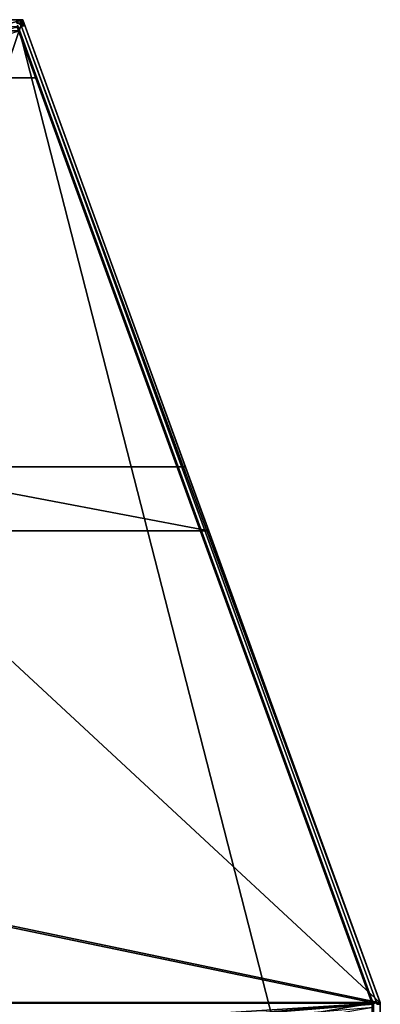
# Model space of a CAD drawing. Header units: inches. Extents: x -23.4 to 23.4, y -0.1 to 14.
# Tile 110 of 110: x 19.9 to 23.2, y 5 to 14. Entities that reach past the tile are written whole.
import ezdxf

# ---------------------------------------------------------------- set-up
doc = ezdxf.new("R2010")
doc.units = ezdxf.units.IN
doc.header["$LTSCALE"] = 65.185185
doc.header["$MEASUREMENT"] = 0
for name, color, linetype in [('11', 7, 'CONTINUOUS'), ('12', 7, 'CONTINUOUS'), ('14', 7, 'CONTINUOUS'), ('15', 7, 'CONTINUOUS'), ('17', 7, 'CONTINUOUS'), ('18', 7, 'CONTINUOUS'), ('19', 7, 'CONTINUOUS'), ('20', 7, 'CONTINUOUS'), ('213', 7, 'CONTINUOUS'), ('214', 7, 'CONTINUOUS'), ('215', 7, 'CONTINUOUS'), ('216', 7, 'CONTINUOUS'), ('217', 7, 'CONTINUOUS'), ('218', 7, 'CONTINUOUS'), ('228', 7, 'CONTINUOUS'), ('229', 7, 'CONTINUOUS'), ('230', 7, 'CONTINUOUS'), ('3', 7, 'CONTINUOUS'), ('441', 7, 'CONTINUOUS'), ('442', 7, 'CONTINUOUS'), ('46', 7, 'CONTINUOUS'), ('48', 7, 'CONTINUOUS'), ('49', 7, 'CONTINUOUS'), ('51', 7, 'CONTINUOUS'), ('53', 7, 'CONTINUOUS'), ('6', 7, 'CONTINUOUS'), ('61', 7, 'CONTINUOUS'), ('62', 7, 'CONTINUOUS'), ('66', 7, 'CONTINUOUS'), ('67', 7, 'CONTINUOUS'), ('72', 7, 'CONTINUOUS'), ('73', 7, 'CONTINUOUS'), ('78', 7, 'CONTINUOUS'), ('83', 7, 'CONTINUOUS'), ('86', 7, 'CONTINUOUS')]:
    doc.layers.add(name, color=color, linetype=linetype)

msp = doc.modelspace()

# ---------------------------------------------------------------- linework, layer by layer
at = {"layer": '11', "color": 7, "linetype": 'Continuous'}
for points in [[(19.8874, 13.9935, 0.031), (19.8721, 13.9984, 0.031), (19.8822, 13.9956, 13.7453), (19.8874, 13.9935, 0.031)], [(19.8961, 13.9891, 13.7453), (19.8874, 13.9935, 0.031), (19.8822, 13.9956, 13.7453), (19.8961, 13.9891, 13.7453)], [(19.9014, 13.9857, 0.031), (19.8874, 13.9935, 0.031), (19.8961, 13.9891, 13.7453), (19.9014, 13.9857, 0.031)], [(19.9084, 13.9802, 13.7453), (19.9014, 13.9857, 0.031), (19.8961, 13.9891, 13.7453), (19.9084, 13.9802, 13.7453)], [(19.9136, 13.9752, 0.031), (19.9014, 13.9857, 0.031), (19.9084, 13.9802, 13.7453), (19.9136, 13.9752, 0.031)], [(19.9188, 13.969, 13.7453), (19.9136, 13.9752, 0.031), (19.9084, 13.9802, 13.7453), (19.9188, 13.969, 13.7453)], [(19.9233, 13.9625, 0.031), (19.9136, 13.9752, 0.031), (19.9188, 13.969, 13.7453), (19.9233, 13.9625, 0.031)], [(19.9254, 13.959, 13.7462), (19.9233, 13.9625, 0.031), (19.9188, 13.969, 13.7453), (19.9254, 13.959, 13.7462)], [(19.9303, 13.948, 13.7471), (19.9303, 13.948, 0.031), (19.9233, 13.9625, 0.031), (19.9303, 13.948, 13.7471)], [(19.9303, 13.948, 13.7471), (19.9233, 13.9625, 0.031), (19.9254, 13.959, 13.7462), (19.9303, 13.948, 13.7471)]]:
    msp.add_3dface(points, dxfattribs=at)
at = {"layer": '12', "color": 7, "linetype": 'Continuous'}
for points in [[(23.1827, 5.0131, 0.031), (23.1827, 5.0131, 14.4917), (23.1852, 5.0052, 14.4923), (23.1827, 5.0131, 0.031)], [(23.1827, 5.0131, 0.031), (23.1852, 5.0052, 14.4923), (23.1863, 4.9998, 0.031), (23.1827, 5.0131, 0.031)], [(23.1852, 5.0052, 14.4923), (23.1867, 4.997, 14.493), (23.1863, 4.9998, 0.031), (23.1852, 5.0052, 14.4923)], [(23.1875, 4.9861, 14.493), (23.1875, 4.9861, 0.031), (23.1863, 4.9998, 0.031), (23.1875, 4.9861, 14.493)], [(23.1875, 4.9861, 14.493), (23.1863, 4.9998, 0.031), (23.1873, 4.9916, 14.493), (23.1875, 4.9861, 14.493)], [(23.1863, 4.9998, 0.031), (23.1867, 4.997, 14.493), (23.1873, 4.9916, 14.493), (23.1863, 4.9998, 0.031)]]:
    msp.add_3dface(points, dxfattribs=at)
at = {"layer": '14', "color": 7, "linetype": 'Continuous'}
for points in [[(19.8751, 13.9651, 0.031), (19.8836, 13.9603, 0.031), (19.8763, 13.9645, 13.7457), (19.8751, 13.9651, 0.031)], [(19.8763, 13.9645, 13.7457), (19.8836, 13.9603, 0.031), (19.8844, 13.9597, 13.7461), (19.8763, 13.9645, 13.7457)], [(19.8836, 13.9603, 0.031), (19.891, 13.9539, 0.031), (19.8844, 13.9597, 13.7461), (19.8836, 13.9603, 0.031)], [(19.8844, 13.9597, 13.7461), (19.891, 13.9539, 0.031), (19.8915, 13.9535, 13.7466), (19.8844, 13.9597, 13.7461)], [(19.891, 13.9539, 0.031), (19.897, 13.9462, 0.031), (19.8915, 13.9535, 13.7466), (19.891, 13.9539, 0.031)], [(19.8915, 13.9535, 13.7466), (19.897, 13.9462, 0.031), (19.8971, 13.9459, 13.7473), (19.8915, 13.9535, 13.7466)], [(19.897, 13.9462, 0.031), (19.9012, 13.9374, 0.031), (19.8971, 13.9459, 13.7473), (19.897, 13.9462, 0.031)], [(19.9012, 13.9374, 0.031), (19.9012, 13.9374, 13.748), (19.8971, 13.9459, 13.7473), (19.9012, 13.9374, 0.031)]]:
    msp.add_3dface(points, dxfattribs=at)
at = {"layer": '15', "color": 7, "linetype": 'Continuous'}
for points in [[(23.1536, 5.0025, 0.031), (23.1558, 4.9944, 0.031), (23.1536, 5.0025, 14.4925), (23.1536, 5.0025, 0.031)], [(23.1536, 5.0025, 14.4925), (23.1558, 4.9944, 0.031), (23.1545, 4.9998, 14.4928), (23.1536, 5.0025, 14.4925)], [(23.1558, 4.9944, 0.031), (23.1552, 4.997, 14.493), (23.1545, 4.9998, 14.4928), (23.1558, 4.9944, 0.031)], [(23.1552, 4.997, 14.493), (23.1558, 4.9944, 0.031), (23.1562, 4.9916, 14.493), (23.1552, 4.997, 14.493)], [(23.1558, 4.9944, 0.031), (23.1565, 4.9861, 0.031), (23.1562, 4.9916, 14.493), (23.1558, 4.9944, 0.031)], [(23.1565, 4.9861, 0.031), (23.1565, 4.9861, 14.493), (23.1562, 4.9916, 14.493), (23.1565, 4.9861, 0.031)]]:
    msp.add_3dface(points, dxfattribs=at)
at = {"layer": '17', "color": 7, "linetype": 'Continuous'}
for points in [[(19.8561, 14, 0.031), (19.8721, 13.9984, 0.031), (19.8874, 13.9935, 0.031), (19.8561, 14, 0.031)], [(19.8561, 14, 0.031), (19.8874, 13.9935, 0.031), (19.9014, 13.9857, 0.031), (19.8561, 14, 0.031)], [(19.8561, 14, 0.031), (19.9014, 13.9857, 0.031), (19.9136, 13.9752, 0.031), (19.8561, 14, 0.031)], [(19.8561, 14, 0.031), (19.9136, 13.9752, 0.031), (19.8561, 13.969, 0.031), (19.8561, 14, 0.031)], [(19.9136, 13.9752, 0.031), (19.9233, 13.9625, 0.031), (19.8561, 13.969, 0.031), (19.9136, 13.9752, 0.031)], [(19.8561, 13.969, 0.031), (19.9233, 13.9625, 0.031), (19.8658, 13.968, 0.031), (19.8561, 13.969, 0.031)], [(19.8658, 13.968, 0.031), (19.9233, 13.9625, 0.031), (19.8751, 13.9651, 0.031), (19.8658, 13.968, 0.031)], [(19.8751, 13.9651, 0.031), (19.9233, 13.9625, 0.031), (19.8836, 13.9603, 0.031), (19.8751, 13.9651, 0.031)], [(19.9233, 13.9625, 0.031), (19.9303, 13.948, 0.031), (19.8836, 13.9603, 0.031), (19.9233, 13.9625, 0.031)], [(19.8836, 13.9603, 0.031), (19.9303, 13.948, 0.031), (19.891, 13.9539, 0.031), (19.8836, 13.9603, 0.031)], [(19.891, 13.9539, 0.031), (19.9303, 13.948, 0.031), (19.897, 13.9462, 0.031), (19.891, 13.9539, 0.031)], [(19.897, 13.9462, 0.031), (19.9303, 13.948, 0.031), (19.9012, 13.9374, 0.031), (19.897, 13.9462, 0.031)], [(19.9303, 13.948, 0.031), (23.1827, 5.0131, 0.031), (19.9012, 13.9374, 0.031), (19.9303, 13.948, 0.031)], [(19.9012, 13.9374, 0.031), (23.1827, 5.0131, 0.031), (23.1536, 5.0025, 0.031), (19.9012, 13.9374, 0.031)], [(23.1827, 5.0131, 0.031), (23.1863, 4.9998, 0.031), (23.1536, 5.0025, 0.031), (23.1827, 5.0131, 0.031)], [(23.1536, 5.0025, 0.031), (23.1863, 4.9998, 0.031), (23.1558, 4.9944, 0.031), (23.1536, 5.0025, 0.031)], [(23.1863, 4.9998, 0.031), (23.1875, 4.9861, 0.031), (23.1558, 4.9944, 0.031), (23.1863, 4.9998, 0.031)], [(23.1558, 4.9944, 0.031), (23.1875, 4.9861, 0.031), (23.1565, 4.9861, 0.031), (23.1558, 4.9944, 0.031)]]:
    msp.add_3dface(points, dxfattribs=at)
at = {"layer": '18', "color": 7, "linetype": 'Continuous'}
for points in [[(23.1867, 4.997, 14.493), (23.1552, 4.997, 14.493), (23.1562, 4.9916, 14.493), (23.1867, 4.997, 14.493)], [(23.1873, 4.9916, 14.493), (23.1867, 4.997, 14.493), (23.1562, 4.9916, 14.493), (23.1873, 4.9916, 14.493)], [(23.1565, 4.9861, 14.493), (23.1873, 4.9916, 14.493), (23.1562, 4.9916, 14.493), (23.1565, 4.9861, 14.493)], [(23.1875, 4.9861, 14.493), (23.1873, 4.9916, 14.493), (23.1565, 4.9861, 14.493), (23.1875, 4.9861, 14.493)]]:
    msp.add_3dface(points, dxfattribs=at)
at = {"layer": '19', "color": 7, "linetype": 'Continuous'}
for points in [[(19.8675, 13.9676, 13.7454), (19.9188, 13.969, 13.7453), (19.8674, 13.969, 13.7453), (19.8675, 13.9676, 13.7454)], [(19.9188, 13.969, 13.7453), (19.8675, 13.9676, 13.7454), (19.8763, 13.9645, 13.7457), (19.9188, 13.969, 13.7453)], [(19.9188, 13.969, 13.7453), (19.8763, 13.9645, 13.7457), (19.8844, 13.9597, 13.7461), (19.9188, 13.969, 13.7453)], [(19.9254, 13.959, 13.7462), (19.9188, 13.969, 13.7453), (19.8844, 13.9597, 13.7461), (19.9254, 13.959, 13.7462)], [(19.9254, 13.959, 13.7462), (19.8844, 13.9597, 13.7461), (19.8915, 13.9535, 13.7466), (19.9254, 13.959, 13.7462)], [(19.9303, 13.948, 13.7471), (19.9254, 13.959, 13.7462), (19.8915, 13.9535, 13.7466), (19.9303, 13.948, 13.7471)], [(19.9303, 13.948, 13.7471), (19.8915, 13.9535, 13.7466), (19.8971, 13.9459, 13.7473), (19.9303, 13.948, 13.7471)], [(19.9012, 13.9374, 13.748), (19.9303, 13.948, 13.7471), (19.8971, 13.9459, 13.7473), (19.9012, 13.9374, 13.748)], [(23.1827, 5.0131, 14.4917), (19.9303, 13.948, 13.7471), (19.9012, 13.9374, 13.748), (23.1827, 5.0131, 14.4917)], [(23.1536, 5.0025, 14.4925), (23.1827, 5.0131, 14.4917), (19.9012, 13.9374, 13.748), (23.1536, 5.0025, 14.4925)], [(23.1852, 5.0052, 14.4923), (23.1827, 5.0131, 14.4917), (23.1536, 5.0025, 14.4925), (23.1852, 5.0052, 14.4923)], [(23.1852, 5.0052, 14.4923), (23.1536, 5.0025, 14.4925), (23.1545, 4.9998, 14.4928), (23.1852, 5.0052, 14.4923)], [(23.1552, 4.997, 14.493), (23.1852, 5.0052, 14.4923), (23.1545, 4.9998, 14.4928), (23.1552, 4.997, 14.493)], [(23.1867, 4.997, 14.493), (23.1852, 5.0052, 14.4923), (23.1552, 4.997, 14.493), (23.1867, 4.997, 14.493)]]:
    msp.add_3dface(points, dxfattribs=at)
at = {"layer": '20', "color": 7, "linetype": 'Continuous'}
for points in [[(19.9188, 13.969, 13.7453), (19.8822, 13.9956, 13.7453), (19.8674, 13.9992, 13.7453), (19.9188, 13.969, 13.7453)], [(19.9188, 13.969, 13.7453), (19.8674, 13.9992, 13.7453), (19.8674, 13.969, 13.7453), (19.9188, 13.969, 13.7453)], [(19.9188, 13.969, 13.7453), (19.8961, 13.9891, 13.7453), (19.8822, 13.9956, 13.7453), (19.9188, 13.969, 13.7453)], [(19.9188, 13.969, 13.7453), (19.9084, 13.9802, 13.7453), (19.8961, 13.9891, 13.7453), (19.9188, 13.969, 13.7453)]]:
    msp.add_3dface(points, dxfattribs=at)
at = {"layer": '213', "color": 7, "linetype": 'Continuous'}
for points in [[(23.1875, 5), (-23.1875, 2), (19.9114, 14), (23.1875, 5)], [(-23.1875, 2), (-19.9114, 14), (19.9114, 14), (-23.1875, 2)], [(23.1875, 5), (23.1875, 2), (-23.1875, 2), (23.1875, 5)]]:
    msp.add_3dface(points, dxfattribs=at)
at = {"layer": '214', "color": 7, "linetype": 'Continuous'}
for points in [[(19.9114, 14), (-19.9114, 14), (19.9114, 14, 11.671), (19.9114, 14)], [(19.9114, 14, 11.671), (-19.9114, 14), (18.524, 14, 11.671), (19.9114, 14, 11.671)]]:
    msp.add_3dface(points, dxfattribs=at)
at = {"layer": '215', "color": 7, "linetype": 'Continuous'}
for points in [[(23.1875, 5, 14.565), (-19.9114, 14, 13.815), (-23.1875, 5, 14.565), (23.1875, 5, 14.565)], [(-19.9114, 14, 13.815), (23.1875, 5, 14.565), (18.524, 9.3193, 14.2051), (-19.9114, 14, 13.815)], [(18.524, 9.3193, 14.2051), (23.1875, 5, 14.565), (21.6152, 9.3193, 14.2051), (18.524, 9.3193, 14.2051)]]:
    msp.add_3dface(points, dxfattribs=at)
at = {"layer": '216', "color": 7, "linetype": 'Continuous'}
for points in [[(23.1875, 2, 14.565), (23.1875, 5, 14.565), (-23.1875, 5, 14.565), (23.1875, 2, 14.565)], [(-23.1875, 2, 14.565), (23.1875, 2, 14.565), (-23.1875, 5, 14.565), (-23.1875, 2, 14.565)]]:
    msp.add_3dface(points, dxfattribs=at)
at = {"layer": '217', "color": 7, "linetype": 'Continuous'}
for points in [[(23.1875, 2, 14.565), (23.1875, 0.03, -0.03), (23.1875, 5, 14.565), (23.1875, 2, 14.565)], [(23.1875, 5, 14.565), (23.1875, 0.03, -0.03), (23.1875, 2), (23.1875, 5, 14.565)], [(23.1875, 5), (23.1875, 5, 14.565), (23.1875, 2), (23.1875, 5)]]:
    msp.add_3dface(points, dxfattribs=at)
at = {"layer": '218', "color": 7, "linetype": 'Continuous'}
for points in [[(23.1875, 5), (19.9114, 14), (19.9114, 14, 11.671), (23.1875, 5)], [(23.1875, 5), (19.9114, 14, 11.671), (21.4019, 9.9053, 11.671), (23.1875, 5)], [(21.6152, 9.3193, 12.257), (23.1875, 5), (21.4019, 9.9053, 11.671), (21.6152, 9.3193, 12.257)], [(23.1875, 5, 14.565), (23.1875, 5), (21.6152, 9.3193, 14.2051), (23.1875, 5, 14.565)], [(21.6152, 9.3193, 14.2051), (23.1875, 5), (21.6152, 9.3193, 12.257), (21.6152, 9.3193, 14.2051)]]:
    msp.add_3dface(points, dxfattribs=at)
at = {"layer": '228', "color": 7, "linetype": 'Continuous'}
for points in [[(18.524, 9.3193, 14.2051), (21.6152, 9.3193, 14.2051), (18.524, 9.3193, 12.257), (18.524, 9.3193, 14.2051)], [(21.6152, 9.3193, 14.2051), (21.6152, 9.3193, 12.257), (18.524, 9.3193, 12.257), (21.6152, 9.3193, 14.2051)]]:
    msp.add_3dface(points, dxfattribs=at)
at = {"layer": '229', "color": 7, "linetype": 'Continuous'}
for points in [[(21.6152, 9.3193, 12.257), (21.4019, 9.9053, 11.671), (18.524, 9.9053, 11.671), (21.6152, 9.3193, 12.257)], [(21.6152, 9.3193, 12.257), (18.524, 9.9053, 11.671), (18.524, 9.3193, 12.257), (21.6152, 9.3193, 12.257)]]:
    msp.add_3dface(points, dxfattribs=at)
at = {"layer": '230', "color": 7, "linetype": 'Continuous'}
for points in [[(19.9114, 14, 11.671), (18.524, 14, 11.671), (18.524, 9.9053, 11.671), (19.9114, 14, 11.671)], [(21.4019, 9.9053, 11.671), (19.9114, 14, 11.671), (18.524, 9.9053, 11.671), (21.4019, 9.9053, 11.671)]]:
    msp.add_3dface(points, dxfattribs=at)
at = {"layer": '3', "color": 7, "linetype": 'Continuous'}
for points in [[(19.9303, 13.948, 13.7471), (23.1827, 5.0131, 14.4917), (23.1827, 5.0131, 0.031), (19.9303, 13.948, 13.7471)], [(19.9303, 13.948, 0.031), (19.9303, 13.948, 13.7471), (23.1827, 5.0131, 0.031), (19.9303, 13.948, 0.031)]]:
    msp.add_3dface(points, dxfattribs=at)
at = {"layer": '441', "color": 7, "linetype": 'Continuous'}
for points in [[(23.1265, 1.2476, 0.031), (19.8829, 13.897, 0.031), (0, 13.897, 0.031), (23.1265, 1.2476, 0.031)], [(0, 1.2476, 0.031), (23.1265, 1.2476, 0.031), (0, 13.897, 0.031), (0, 1.2476, 0.031)], [(23.1265, 4.9863, 0.031), (19.8829, 13.897, 0.031), (23.1265, 1.2476, 0.031), (23.1265, 4.9863, 0.031)]]:
    msp.add_3dface(points, dxfattribs=at)
at = {"layer": '442', "color": 7, "linetype": 'Continuous'}
for points in [[(0, 4.997, 14.534), (23.112, 4.997, 14.534), (0, 1.072, 14.534), (0, 4.997, 14.534)], [(0, 1.072, 14.534), (23.112, 4.997, 14.534), (23.1265, 4.9571, 14.534), (0, 1.072, 14.534)]]:
    msp.add_3dface(points, dxfattribs=at)
at = {"layer": '46', "color": 7, "linetype": 'Continuous'}
for points in [[(23.1265, 4.9863), (-23.1265, 1.2476), (19.8829, 13.897), (23.1265, 4.9863)], [(23.1265, 1.2476), (-23.1265, 1.2476), (23.1265, 4.9863), (23.1265, 1.2476)]]:
    msp.add_3dface(points, dxfattribs=at)
at = {"layer": '48', "color": 7, "linetype": 'Continuous'}
for points in [[(-19.8829, 13.897, 13.788), (-20.0387, 13.469, 13.788), (20.0387, 13.469, 13.788), (-19.8829, 13.897, 13.788)], [(19.8829, 13.897, 13.788), (-19.8829, 13.897, 13.788), (20.0387, 13.469, 13.788), (19.8829, 13.897, 13.788)]]:
    msp.add_3dface(points, dxfattribs=at)
at = {"layer": '49', "color": 7, "linetype": 'Continuous'}
msp.add_3dface([(20.0387, 13.469, 13.757), (-20.0387, 13.469, 13.757), (19.8829, 13.897, 13.757), (20.0387, 13.469, 13.757)], dxfattribs=at)
at = {"layer": '51', "color": 7, "linetype": 'Continuous'}
for points in [[(-23.1265, 4.9863, 0.031), (23.1265, 1.2476, 0.031), (-19.8829, 13.897, 0.031), (-23.1265, 4.9863, 0.031)], [(-19.8829, 13.897, 0.031), (23.1265, 1.2476, 0.031), (19.8829, 13.897, 0.031), (-19.8829, 13.897, 0.031)], [(23.1265, 1.2476, 0.031), (23.1265, 4.9863, 0.031), (19.8829, 13.897, 0.031), (23.1265, 1.2476, 0.031)], [(-23.1265, 1.2476, 0.031), (23.1265, 1.2476, 0.031), (-23.1265, 4.9863, 0.031), (-23.1265, 1.2476, 0.031)]]:
    msp.add_3dface(points, dxfattribs=at)
at = {"layer": '53', "color": 7, "linetype": 'Continuous'}
for points in [[(20.0387, 13.469, 13.788), (-20.0387, 13.469, 13.788), (20.0387, 13.469, 13.757), (20.0387, 13.469, 13.788)], [(20.0387, 13.469, 13.757), (-20.0387, 13.469, 13.788), (-20.0387, 13.469, 13.757), (20.0387, 13.469, 13.757)]]:
    msp.add_3dface(points, dxfattribs=at)
at = {"layer": '6', "color": 7, "linetype": 'Continuous'}
for points in [[(19.9012, 13.9374, 0.031), (23.1536, 5.0025, 0.031), (23.1536, 5.0025, 14.4925), (19.9012, 13.9374, 0.031)], [(19.9012, 13.9374, 0.031), (23.1536, 5.0025, 14.4925), (19.9012, 13.9374, 13.748), (19.9012, 13.9374, 0.031)]]:
    msp.add_3dface(points, dxfattribs=at)
at = {"layer": '61', "color": 7, "linetype": 'Continuous'}
for points in [[(23.1265, 1.2476), (23.1265, 4.9863), (23.1265, 4.9863, 0.031), (23.1265, 1.2476)], [(23.1265, 1.2476), (23.1265, 4.9863, 0.031), (23.1265, 1.2476, 0.031), (23.1265, 1.2476)]]:
    msp.add_3dface(points, dxfattribs=at)
at = {"layer": '62', "color": 7, "linetype": 'Continuous'}
for points in [[(23.1265, 4.9863), (19.868, 13.9381, 0.0129), (19.864, 13.9489, 0.0221), (23.1265, 4.9863)], [(23.1265, 4.9863), (19.864, 13.9489, 0.0221), (19.8829, 13.897, 0.031), (23.1265, 4.9863)], [(19.864, 13.9489, 13.7659), (19.868, 13.9381, 13.7751), (20.0387, 13.469, 13.757), (19.864, 13.9489, 13.7659)], [(19.864, 13.9489, 13.7659), (20.0387, 13.469, 13.757), (19.8829, 13.897, 13.757), (19.864, 13.9489, 13.7659)], [(23.1265, 4.9863), (19.8702, 13.932, 0.0091), (19.868, 13.9381, 0.0129), (23.1265, 4.9863)], [(19.868, 13.9381, 13.7751), (19.8702, 13.932, 13.7789), (20.0387, 13.469, 13.757), (19.868, 13.9381, 13.7751)], [(23.1265, 4.9863), (19.8726, 13.9255, 0.0059), (19.8702, 13.932, 0.0091), (23.1265, 4.9863)], [(19.8702, 13.932, 13.7789), (19.8726, 13.9255, 13.7821), (20.0387, 13.469, 13.757), (19.8702, 13.932, 13.7789)], [(23.1265, 4.9863), (19.875, 13.9186, 0.0033), (19.8726, 13.9255, 0.0059), (23.1265, 4.9863)], [(19.8726, 13.9255, 13.7821), (19.875, 13.9186, 13.7847), (20.0387, 13.469, 13.757), (19.8726, 13.9255, 13.7821)], [(23.1265, 4.9863), (19.8776, 13.9116, 0.0015), (19.875, 13.9186, 0.0033), (23.1265, 4.9863)], [(19.875, 13.9186, 13.7847), (19.8776, 13.9116, 13.7865), (20.0387, 13.469, 13.757), (19.875, 13.9186, 13.7847)], [(23.1265, 4.9863), (19.8803, 13.9043, 0.0004), (19.8776, 13.9116, 0.0015), (23.1265, 4.9863)], [(19.8776, 13.9116, 13.7865), (19.8803, 13.9043, 13.7876), (20.0387, 13.469, 13.757), (19.8776, 13.9116, 13.7865)], [(19.8803, 13.9043, 13.7876), (19.8829, 13.897, 13.788), (20.0387, 13.469, 13.757), (19.8803, 13.9043, 13.7876)], [(23.1265, 4.9863), (19.8829, 13.897), (19.8803, 13.9043, 0.0004), (23.1265, 4.9863)], [(19.8829, 13.897, 13.788), (20.0387, 13.469, 13.788), (20.0387, 13.469, 13.757), (19.8829, 13.897, 13.788)], [(23.1265, 4.9863, 0.031), (23.1265, 4.9863), (19.8829, 13.897, 0.031), (23.1265, 4.9863, 0.031)]]:
    msp.add_3dface(points, dxfattribs=at)
at = {"layer": '66', "color": 7, "linetype": 'Continuous'}
for points in [[(-19.8588, 13.934, 13.8205), (-23.1098, 5.003, 14.5648), (23.1098, 5.003, 14.5648), (-19.8588, 13.934, 13.8205)], [(19.8588, 13.934, 13.8205), (-19.8588, 13.934, 13.8205), (23.1098, 5.003, 14.5648), (19.8588, 13.934, 13.8205)]]:
    msp.add_3dface(points, dxfattribs=at)
at = {"layer": '67', "color": 7, "linetype": 'Continuous'}
for points in [[(-23.112, 4.997, 14.565), (-23.1265, 4.9571, 14.565), (23.1265, 1.072, 14.565), (-23.112, 4.997, 14.565)], [(23.112, 4.997, 14.565), (-23.112, 4.997, 14.565), (23.1265, 1.072, 14.565), (23.112, 4.997, 14.565)], [(23.1265, 4.9571, 14.565), (23.112, 4.997, 14.565), (23.1265, 1.072, 14.565), (23.1265, 4.9571, 14.565)]]:
    msp.add_3dface(points, dxfattribs=at)
at = {"layer": '72', "color": 7, "linetype": 'Continuous'}
for points in [[(-23.1265, 1.072, 14.534), (-23.112, 4.997, 14.534), (23.112, 4.997, 14.534), (-23.1265, 1.072, 14.534)], [(23.1265, 4.9571, 14.534), (-23.1265, 1.072, 14.534), (23.112, 4.997, 14.534), (23.1265, 4.9571, 14.534)]]:
    msp.add_3dface(points, dxfattribs=at)
at = {"layer": '73', "color": 7, "linetype": 'Continuous'}
msp.add_3dface([(23.1107, 5.0004, 14.5339), (-23.1107, 5.0004, 14.5339), (19.8598, 13.9314, 13.7896), (23.1107, 5.0004, 14.5339)], dxfattribs=at)
at = {"layer": '78', "color": 7, "linetype": 'Continuous'}
for points in [[(-23.112, 4.997, 14.565), (23.112, 4.997, 14.565), (23.1109, 5, 14.5649), (-23.112, 4.997, 14.565)], [(-23.1109, 5, 14.5649), (-23.112, 4.997, 14.565), (23.1109, 5, 14.5649), (-23.1109, 5, 14.5649)], [(23.1098, 5.003, 14.5648), (-23.1098, 5.003, 14.5648), (-23.1109, 5, 14.5649), (23.1098, 5.003, 14.5648)], [(23.1098, 5.003, 14.5648), (-23.1109, 5, 14.5649), (23.1109, 5, 14.5649), (23.1098, 5.003, 14.5648)]]:
    msp.add_3dface(points, dxfattribs=at)
at = {"layer": '83', "color": 7, "linetype": 'Continuous'}
for points in [[(23.112, 4.997, 14.534), (-23.112, 4.997, 14.534), (-23.1113, 4.9987, 14.534), (23.112, 4.997, 14.534)], [(-23.1113, 4.9987, 14.534), (-23.1107, 5.0004, 14.5339), (23.1113, 4.9987, 14.534), (-23.1113, 4.9987, 14.534)], [(23.112, 4.997, 14.534), (-23.1113, 4.9987, 14.534), (23.1113, 4.9987, 14.534), (23.112, 4.997, 14.534)], [(-23.1107, 5.0004, 14.5339), (23.1107, 5.0004, 14.5339), (23.1113, 4.9987, 14.534), (-23.1107, 5.0004, 14.5339)]]:
    msp.add_3dface(points, dxfattribs=at)
at = {"layer": '86', "color": 7, "linetype": 'Continuous'}
for points in [[(19.8588, 13.934, 13.8205), (23.1098, 5.003, 14.5648), (19.8598, 13.9314, 13.7896), (19.8588, 13.934, 13.8205)], [(23.1098, 5.003, 14.5648), (23.1107, 5.0004, 14.5339), (19.8598, 13.9314, 13.7896), (23.1098, 5.003, 14.5648)], [(23.1098, 5.003, 14.5648), (23.1109, 5, 14.5649), (23.1107, 5.0004, 14.5339), (23.1098, 5.003, 14.5648)], [(23.1107, 5.0004, 14.5339), (23.1109, 5, 14.5649), (23.1113, 4.9987, 14.534), (23.1107, 5.0004, 14.5339)], [(23.1109, 5, 14.5649), (23.112, 4.997, 14.565), (23.1113, 4.9987, 14.534), (23.1109, 5, 14.5649)], [(23.112, 4.997, 14.565), (23.112, 4.997, 14.534), (23.1113, 4.9987, 14.534), (23.112, 4.997, 14.565)], [(23.112, 4.997, 14.565), (23.1265, 4.9571, 14.565), (23.112, 4.997, 14.534), (23.112, 4.997, 14.565)], [(23.1265, 4.9571, 14.565), (23.1265, 4.9571, 14.534), (23.112, 4.997, 14.534), (23.1265, 4.9571, 14.565)]]:
    msp.add_3dface(points, dxfattribs=at)

doc.saveas('drawing.dxf')
